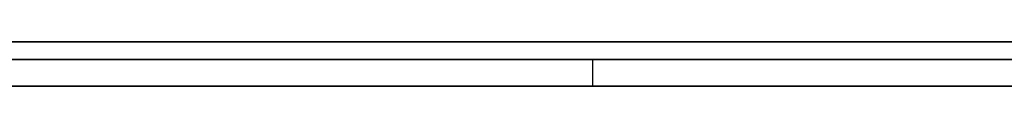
# Model space of a CAD drawing. Extents: x -2.05 to 2.05, y 0 to 2.3.
# Tile 42 of 74: x 1.204989 to 1.216084, y 2.219499 to 2.22. Entities that reach past the tile are written whole.
import ezdxf

# ---------------------------------------------------------------- set-up
doc = ezdxf.new("R2010")
doc.units = 0
doc.layers.get('0').update_dxf_attribs({"linetype": 'CONTINUOUS'})

# ---------------------------------------------------------------- blocks, each defined once
blk = doc.blocks.new('*U1')
at = {"extrusion": (0, 1, 0)}
for p, q in [((1.978, 2.219999, -0.83), (-1.978, 2.219999, -0.83)), ((-1.978, 2.219999, 0.83), (1.978, 2.219999, 0.83)), ((0.708, 2.219999, -0.705), (1.628, 2.219999, -0.705)), ((1.628, 2.219999, -0.405), (0.708, 2.219999, -0.405)), ((1.628, 2.219799, -0.705), (0.708, 2.219799, -0.705)), ((0.708, 2.219799, -0.405), (1.628, 2.219799, -0.405))]:
    blk.add_line(p, q, dxfattribs=at)
for p, q in [((1.978, 2.219999, -0.83), (-1.978, 2.219999, -0.83)), ((0.708, 2.219999, -0.705), (1.628, 2.219999, -0.705)), ((1.628, 2.219799, -0.705), (0.708, 2.219799, -0.705)), ((1.211442, 2.219799, -0.582126), (1.211442, 2.219499, -0.582126)), ((1.211442, 2.219799, -0.582126), (1.211442, 2.219499, -0.582126))]:
    blk.add_line(p, q)
at = {"extrusion": (0, 0, -1)}
for p, q in [((-1.978, 2.219999, 0.83), (1.978, 2.219999, 0.83)), ((1.628, 2.219999, -0.405), (0.708, 2.219999, -0.405)), ((0.708, 2.219799, -0.405), (1.628, 2.219799, -0.405))]:
    blk.add_line(p, q, dxfattribs=at)
for points in [[(1.20474, 2.22, -0.321149), (1.2051, 2.22, -0.321147), (1.20546, 2.22, -0.321146), (1.20582, 2.22, -0.321143), (1.20618, 2.22, -0.32114), (1.20654, 2.22, -0.321136), (1.2069, 2.22, -0.321132), (1.20725, 2.22, -0.321127), (1.2076, 2.22, -0.321122), (1.20795, 2.22, -0.321116), (1.2083, 2.22, -0.32111), (1.20865, 2.22, -0.321103), (1.20899, 2.22, -0.321095), (1.20934, 2.22, -0.321087), (1.20968, 2.22, -0.321078), (1.21002, 2.22, -0.321069), (1.21036, 2.22, -0.321059), (1.2107, 2.22, -0.321049), (1.21104, 2.22, -0.321038), (1.21137, 2.22, -0.321027), (1.2117, 2.22, -0.321015), (1.21204, 2.22, -0.321002), (1.21237, 2.22, -0.320989), (1.21269, 2.22, -0.320975), (1.21302, 2.22, -0.320961), (1.21335, 2.22, -0.320946), (1.21367, 2.22, -0.320931), (1.21399, 2.22, -0.320915), (1.21431, 2.22, -0.320899), (1.21463, 2.22, -0.320882), (1.21495, 2.22, -0.320864), (1.21527, 2.22, -0.320846), (1.21558, 2.22, -0.320827), (1.21589, 2.22, -0.320808), (1.2162, 2.22, -0.320788)], [(1.20474, 2.22, -0.321149), (1.2051, 2.22, -0.321147), (1.20546, 2.22, -0.321146), (1.20582, 2.22, -0.321143), (1.20618, 2.22, -0.32114), (1.20654, 2.22, -0.321136), (1.2069, 2.22, -0.321132), (1.20725, 2.22, -0.321127), (1.2076, 2.22, -0.321122), (1.20795, 2.22, -0.321116), (1.2083, 2.22, -0.32111), (1.20865, 2.22, -0.321103), (1.20899, 2.22, -0.321095), (1.20934, 2.22, -0.321087), (1.20968, 2.22, -0.321078), (1.21002, 2.22, -0.321069), (1.21036, 2.22, -0.321059), (1.2107, 2.22, -0.321049), (1.21104, 2.22, -0.321038), (1.21137, 2.22, -0.321027), (1.2117, 2.22, -0.321015), (1.21204, 2.22, -0.321002), (1.21237, 2.22, -0.320989), (1.21269, 2.22, -0.320975), (1.21302, 2.22, -0.320961), (1.21335, 2.22, -0.320946), (1.21367, 2.22, -0.320931), (1.21399, 2.22, -0.320915), (1.21431, 2.22, -0.320899), (1.21463, 2.22, -0.320882), (1.21495, 2.22, -0.320864), (1.21527, 2.22, -0.320846), (1.21558, 2.22, -0.320827), (1.21589, 2.22, -0.320808), (1.2162, 2.22, -0.320788)], [(1.21616, 2.22, -0.201488), (1.21586, 2.22, -0.20147), (1.21557, 2.22, -0.201453), (1.21527, 2.22, -0.201436), (1.21497, 2.22, -0.201419), (1.21467, 2.22, -0.201403), (1.21437, 2.22, -0.201387), (1.21406, 2.22, -0.201372), (1.21376, 2.22, -0.201358), (1.21345, 2.22, -0.201344), (1.21315, 2.22, -0.20133), (1.21284, 2.22, -0.201317), (1.21253, 2.22, -0.201304), (1.21221, 2.22, -0.201292), (1.2119, 2.22, -0.201281), (1.21159, 2.22, -0.20127), (1.21127, 2.22, -0.201259), (1.21095, 2.22, -0.201249), (1.21063, 2.22, -0.201239), (1.21031, 2.22, -0.20123), (1.20999, 2.22, -0.201221), (1.20967, 2.22, -0.201213), (1.20934, 2.22, -0.201206), (1.20902, 2.22, -0.201198), (1.20869, 2.22, -0.201192), (1.20836, 2.22, -0.201186), (1.20803, 2.22, -0.20118), (1.2077, 2.22, -0.201175), (1.20736, 2.22, -0.20117), (1.20703, 2.22, -0.201166), (1.20669, 2.22, -0.201162), (1.20636, 2.22, -0.201159), (1.20602, 2.22, -0.201156), (1.20568, 2.22, -0.201154), (1.20534, 2.22, -0.201152), (1.20499, 2.22, -0.201151), (1.20465, 2.22, -0.20115)], [(1.21616, 2.22, -0.201488), (1.21586, 2.22, -0.20147), (1.21557, 2.22, -0.201453), (1.21527, 2.22, -0.201436), (1.21497, 2.22, -0.201419), (1.21467, 2.22, -0.201403), (1.21437, 2.22, -0.201387), (1.21406, 2.22, -0.201372), (1.21376, 2.22, -0.201358), (1.21345, 2.22, -0.201344), (1.21315, 2.22, -0.20133), (1.21284, 2.22, -0.201317), (1.21253, 2.22, -0.201304), (1.21221, 2.22, -0.201292), (1.2119, 2.22, -0.201281), (1.21159, 2.22, -0.20127), (1.21127, 2.22, -0.201259), (1.21095, 2.22, -0.201249), (1.21063, 2.22, -0.201239), (1.21031, 2.22, -0.20123), (1.20999, 2.22, -0.201221), (1.20967, 2.22, -0.201213), (1.20934, 2.22, -0.201206), (1.20902, 2.22, -0.201198), (1.20869, 2.22, -0.201192), (1.20836, 2.22, -0.201186), (1.20803, 2.22, -0.20118), (1.2077, 2.22, -0.201175), (1.20736, 2.22, -0.20117), (1.20703, 2.22, -0.201166), (1.20669, 2.22, -0.201162), (1.20636, 2.22, -0.201159), (1.20602, 2.22, -0.201156), (1.20568, 2.22, -0.201154), (1.20534, 2.22, -0.201152), (1.20499, 2.22, -0.201151), (1.20465, 2.22, -0.20115)], [(1.20499, 2.22, -0.214962), (1.20523, 2.22, -0.214962), (1.20547, 2.22, -0.214963), (1.20571, 2.22, -0.214964), (1.20595, 2.22, -0.214965), (1.20619, 2.22, -0.214967), (1.20643, 2.22, -0.214969), (1.20667, 2.22, -0.214971), (1.2069, 2.22, -0.214974), (1.20714, 2.22, -0.214977), (1.20738, 2.22, -0.21498), (1.20761, 2.22, -0.214984), (1.20785, 2.22, -0.214989), (1.20808, 2.22, -0.214993), (1.20831, 2.22, -0.214998), (1.20854, 2.22, -0.215003), (1.20878, 2.22, -0.215009), (1.20901, 2.22, -0.215015), (1.20924, 2.22, -0.215021), (1.20947, 2.22, -0.215028), (1.2097, 2.22, -0.215035), (1.20993, 2.22, -0.215043), (1.21015, 2.22, -0.215051), (1.21038, 2.22, -0.215059), (1.21061, 2.22, -0.215067), (1.21083, 2.22, -0.215076), (1.21106, 2.22, -0.215086), (1.21128, 2.22, -0.215095), (1.21151, 2.22, -0.215105), (1.21173, 2.22, -0.215116), (1.21195, 2.22, -0.215127), (1.21218, 2.22, -0.215138), (1.2124, 2.22, -0.215149), (1.21262, 2.22, -0.215161), (1.21284, 2.22, -0.215173), (1.21306, 2.22, -0.215186), (1.21328, 2.22, -0.215199), (1.2135, 2.22, -0.215212), (1.21371, 2.22, -0.215226), (1.21393, 2.22, -0.21524), (1.21415, 2.22, -0.215254), (1.21436, 2.22, -0.215269), (1.21458, 2.22, -0.215284), (1.21479, 2.22, -0.2153), (1.215, 2.22, -0.215316), (1.21522, 2.22, -0.215332), (1.21543, 2.22, -0.215349), (1.21564, 2.22, -0.215366), (1.21585, 2.22, -0.215383), (1.21606, 2.22, -0.215401), (1.21627, 2.22, -0.215419)], [(1.2162, 2.22, -0.306873), (1.21601, 2.22, -0.306891), (1.21581, 2.22, -0.306908), (1.21561, 2.22, -0.306925), (1.21541, 2.22, -0.306942), (1.21521, 2.22, -0.306958), (1.21501, 2.22, -0.306974), (1.2148, 2.22, -0.30699), (1.2146, 2.22, -0.307005), (1.2144, 2.22, -0.30702), (1.21419, 2.22, -0.307035), (1.21399, 2.22, -0.307049), (1.21378, 2.22, -0.307063), (1.21358, 2.22, -0.307076), (1.21337, 2.22, -0.30709), (1.21316, 2.22, -0.307102), (1.21295, 2.22, -0.307115), (1.21275, 2.22, -0.307127), (1.21254, 2.22, -0.307139), (1.21233, 2.22, -0.307151), (1.21211, 2.22, -0.307162), (1.2119, 2.22, -0.307173), (1.21169, 2.22, -0.307183), (1.21148, 2.22, -0.307193), (1.21126, 2.22, -0.307203), (1.21105, 2.22, -0.307212), (1.21083, 2.22, -0.307222), (1.21062, 2.22, -0.30723), (1.2104, 2.22, -0.307239), (1.21018, 2.22, -0.307247), (1.20996, 2.22, -0.307255), (1.20974, 2.22, -0.307262), (1.20953, 2.22, -0.307269), (1.2093, 2.22, -0.307276), (1.20908, 2.22, -0.307282), (1.20886, 2.22, -0.307288), (1.20864, 2.22, -0.307294), (1.20842, 2.22, -0.307299), (1.20819, 2.22, -0.307304), (1.20797, 2.22, -0.307309), (1.20774, 2.22, -0.307313), (1.20752, 2.22, -0.307317), (1.20729, 2.22, -0.307321), (1.20706, 2.22, -0.307324), (1.20684, 2.22, -0.307327), (1.20661, 2.22, -0.307329), (1.20638, 2.22, -0.307332), (1.20615, 2.22, -0.307333), (1.20592, 2.22, -0.307335), (1.20569, 2.22, -0.307336), (1.20545, 2.22, -0.307337), (1.20522, 2.22, -0.307338), (1.20499, 2.22, -0.307338)], [(1.2162, 2.22, -0.306873), (1.21601, 2.22, -0.306891), (1.21581, 2.22, -0.306908), (1.21561, 2.22, -0.306925), (1.21541, 2.22, -0.306942), (1.21521, 2.22, -0.306958), (1.21501, 2.22, -0.306974), (1.2148, 2.22, -0.30699), (1.2146, 2.22, -0.307005), (1.2144, 2.22, -0.30702), (1.21419, 2.22, -0.307035), (1.21399, 2.22, -0.307049), (1.21378, 2.22, -0.307063), (1.21358, 2.22, -0.307076), (1.21337, 2.22, -0.30709), (1.21316, 2.22, -0.307102), (1.21295, 2.22, -0.307115), (1.21275, 2.22, -0.307127), (1.21254, 2.22, -0.307139), (1.21233, 2.22, -0.307151), (1.21211, 2.22, -0.307162), (1.2119, 2.22, -0.307173), (1.21169, 2.22, -0.307183), (1.21148, 2.22, -0.307193), (1.21126, 2.22, -0.307203), (1.21105, 2.22, -0.307212), (1.21083, 2.22, -0.307222), (1.21062, 2.22, -0.30723), (1.2104, 2.22, -0.307239), (1.21018, 2.22, -0.307247), (1.20996, 2.22, -0.307255), (1.20974, 2.22, -0.307262), (1.20953, 2.22, -0.307269), (1.2093, 2.22, -0.307276), (1.20908, 2.22, -0.307282), (1.20886, 2.22, -0.307288), (1.20864, 2.22, -0.307294), (1.20842, 2.22, -0.307299), (1.20819, 2.22, -0.307304), (1.20797, 2.22, -0.307309), (1.20774, 2.22, -0.307313), (1.20752, 2.22, -0.307317), (1.20729, 2.22, -0.307321), (1.20706, 2.22, -0.307324), (1.20684, 2.22, -0.307327), (1.20661, 2.22, -0.307329), (1.20638, 2.22, -0.307332), (1.20615, 2.22, -0.307333), (1.20592, 2.22, -0.307335), (1.20569, 2.22, -0.307336), (1.20545, 2.22, -0.307337), (1.20522, 2.22, -0.307338), (1.20499, 2.22, -0.307338)], [(1.20499, 2.22, -0.214962), (1.20523, 2.22, -0.214962), (1.20547, 2.22, -0.214963), (1.20571, 2.22, -0.214964), (1.20595, 2.22, -0.214965), (1.20619, 2.22, -0.214967), (1.20643, 2.22, -0.214969), (1.20667, 2.22, -0.214971), (1.2069, 2.22, -0.214974), (1.20714, 2.22, -0.214977), (1.20738, 2.22, -0.21498), (1.20761, 2.22, -0.214984), (1.20785, 2.22, -0.214989), (1.20808, 2.22, -0.214993), (1.20831, 2.22, -0.214998), (1.20854, 2.22, -0.215003), (1.20878, 2.22, -0.215009), (1.20901, 2.22, -0.215015), (1.20924, 2.22, -0.215021), (1.20947, 2.22, -0.215028), (1.2097, 2.22, -0.215035), (1.20993, 2.22, -0.215043), (1.21015, 2.22, -0.215051), (1.21038, 2.22, -0.215059), (1.21061, 2.22, -0.215067), (1.21083, 2.22, -0.215076), (1.21106, 2.22, -0.215086), (1.21128, 2.22, -0.215095), (1.21151, 2.22, -0.215105), (1.21173, 2.22, -0.215116), (1.21195, 2.22, -0.215127), (1.21218, 2.22, -0.215138), (1.2124, 2.22, -0.215149), (1.21262, 2.22, -0.215161), (1.21284, 2.22, -0.215173), (1.21306, 2.22, -0.215186), (1.21328, 2.22, -0.215199), (1.2135, 2.22, -0.215212), (1.21371, 2.22, -0.215226), (1.21393, 2.22, -0.21524), (1.21415, 2.22, -0.215254), (1.21436, 2.22, -0.215269), (1.21458, 2.22, -0.215284), (1.21479, 2.22, -0.2153), (1.215, 2.22, -0.215316), (1.21522, 2.22, -0.215332), (1.21543, 2.22, -0.215349), (1.21564, 2.22, -0.215366), (1.21585, 2.22, -0.215383), (1.21606, 2.22, -0.215401), (1.21627, 2.22, -0.215419)], [(1.21144, 2.2198, -0.582126), (1.21144, 2.2198, -0.581921), (1.21144, 2.2198, -0.581716), (1.21144, 2.2198, -0.581511), (1.21143, 2.2198, -0.581307), (1.21143, 2.2198, -0.581103), (1.21143, 2.2198, -0.580899), (1.21142, 2.2198, -0.580695), (1.21141, 2.2198, -0.580491), (1.2114, 2.2198, -0.580288), (1.2114, 2.2198, -0.580085), (1.21139, 2.2198, -0.579882), (1.21138, 2.2198, -0.579679), (1.21136, 2.2198, -0.579477), (1.21135, 2.2198, -0.579275), (1.21134, 2.2198, -0.579073), (1.21132, 2.2198, -0.578871), (1.21131, 2.2198, -0.578669), (1.21129, 2.2198, -0.578468), (1.21127, 2.2198, -0.578267), (1.21126, 2.2198, -0.578066), (1.21124, 2.2198, -0.577865), (1.21122, 2.2198, -0.577664), (1.2112, 2.2198, -0.577464), (1.21117, 2.2198, -0.577264), (1.21115, 2.2198, -0.577064), (1.21113, 2.2198, -0.576864), (1.2111, 2.2198, -0.576665), (1.21108, 2.2198, -0.576466), (1.21105, 2.2198, -0.576267), (1.21102, 2.2198, -0.576068), (1.21099, 2.2198, -0.575869), (1.21096, 2.2198, -0.575671), (1.21093, 2.2198, -0.575473), (1.2109, 2.2198, -0.575275), (1.21087, 2.2198, -0.575077), (1.21084, 2.2198, -0.57488), (1.2108, 2.2198, -0.574682), (1.21077, 2.2198, -0.574485), (1.21073, 2.2198, -0.574288), (1.21069, 2.2198, -0.574092), (1.21066, 2.2198, -0.573895), (1.21062, 2.2198, -0.573699), (1.21058, 2.2198, -0.573503), (1.21054, 2.2198, -0.573307), (1.2105, 2.2198, -0.573112), (1.21045, 2.2198, -0.572916), (1.21041, 2.2198, -0.572721), (1.21037, 2.2198, -0.572526), (1.21032, 2.2198, -0.572331), (1.21027, 2.2198, -0.572137), (1.21023, 2.2198, -0.571942), (1.21018, 2.2198, -0.571748), (1.21013, 2.2198, -0.571555), (1.21008, 2.2198, -0.571361), (1.21003, 2.2198, -0.571167), (1.20998, 2.2198, -0.570974), (1.20992, 2.2198, -0.570781), (1.20987, 2.2198, -0.570588), (1.20982, 2.2198, -0.570396), (1.20976, 2.2198, -0.570203), (1.2097, 2.2198, -0.570011), (1.20965, 2.2198, -0.569819), (1.20959, 2.2198, -0.569628), (1.20953, 2.2198, -0.569436), (1.20947, 2.2198, -0.569245), (1.20941, 2.2198, -0.569054), (1.20935, 2.2198, -0.568863), (1.20928, 2.2198, -0.568672), (1.20922, 2.2198, -0.568482), (1.20915, 2.2198, -0.568292), (1.20909, 2.2198, -0.568102), (1.20902, 2.2198, -0.567912), (1.20895, 2.2198, -0.567722), (1.20888, 2.2198, -0.567533), (1.20881, 2.2198, -0.567344), (1.20874, 2.2198, -0.567155), (1.20867, 2.2198, -0.566966), (1.2086, 2.2198, -0.566778), (1.20853, 2.2198, -0.566589), (1.20845, 2.2198, -0.566401), (1.20838, 2.2198, -0.566213), (1.2083, 2.2198, -0.566026), (1.20822, 2.2198, -0.565838), (1.20815, 2.2198, -0.565651), (1.20807, 2.2198, -0.565464), (1.20799, 2.2198, -0.565277), (1.20791, 2.2198, -0.565091), (1.20782, 2.2198, -0.564904), (1.20774, 2.2198, -0.564718), (1.20766, 2.2198, -0.564532), (1.20757, 2.2198, -0.564347), (1.20749, 2.2198, -0.564161), (1.2074, 2.2198, -0.563976), (1.20731, 2.2198, -0.563791), (1.20723, 2.2198, -0.563606), (1.20714, 2.2198, -0.563421), (1.20705, 2.2198, -0.563237), (1.20696, 2.2198, -0.563053), (1.20686, 2.2198, -0.56287), (1.20677, 2.2198, -0.562688), (1.20668, 2.2198, -0.562506), (1.20658, 2.2198, -0.562324), (1.20649, 2.2198, -0.562143), (1.20639, 2.2198, -0.561962), (1.2063, 2.2198, -0.561782), (1.2062, 2.2198, -0.561602), (1.2061, 2.2198, -0.561423), (1.206, 2.2198, -0.561244), (1.2059, 2.2198, -0.561066), (1.2058, 2.2198, -0.560888), (1.2057, 2.2198, -0.560711), (1.2056, 2.2198, -0.560534), (1.2055, 2.2198, -0.560358), (1.2054, 2.2198, -0.560182), (1.20529, 2.2198, -0.560007), (1.20519, 2.2198, -0.559832), (1.20508, 2.2198, -0.559658), (1.20497, 2.2198, -0.559484)], [(1.21144, 2.2198, -0.582126), (1.21144, 2.2198, -0.581921), (1.21144, 2.2198, -0.581716), (1.21144, 2.2198, -0.581511), (1.21143, 2.2198, -0.581307), (1.21143, 2.2198, -0.581103), (1.21143, 2.2198, -0.580899), (1.21142, 2.2198, -0.580695), (1.21141, 2.2198, -0.580491), (1.2114, 2.2198, -0.580288), (1.2114, 2.2198, -0.580085), (1.21139, 2.2198, -0.579882), (1.21138, 2.2198, -0.579679), (1.21136, 2.2198, -0.579477), (1.21135, 2.2198, -0.579275), (1.21134, 2.2198, -0.579073), (1.21132, 2.2198, -0.578871), (1.21131, 2.2198, -0.578669), (1.21129, 2.2198, -0.578468), (1.21127, 2.2198, -0.578267), (1.21126, 2.2198, -0.578066), (1.21124, 2.2198, -0.577865), (1.21122, 2.2198, -0.577664), (1.2112, 2.2198, -0.577464), (1.21117, 2.2198, -0.577264), (1.21115, 2.2198, -0.577064), (1.21113, 2.2198, -0.576864), (1.2111, 2.2198, -0.576665), (1.21108, 2.2198, -0.576466), (1.21105, 2.2198, -0.576267), (1.21102, 2.2198, -0.576068), (1.21099, 2.2198, -0.575869), (1.21096, 2.2198, -0.575671), (1.21093, 2.2198, -0.575473), (1.2109, 2.2198, -0.575275), (1.21087, 2.2198, -0.575077), (1.21084, 2.2198, -0.57488), (1.2108, 2.2198, -0.574682), (1.21077, 2.2198, -0.574485), (1.21073, 2.2198, -0.574288), (1.21069, 2.2198, -0.574092), (1.21066, 2.2198, -0.573895), (1.21062, 2.2198, -0.573699), (1.21058, 2.2198, -0.573503), (1.21054, 2.2198, -0.573307), (1.2105, 2.2198, -0.573112), (1.21045, 2.2198, -0.572916), (1.21041, 2.2198, -0.572721), (1.21037, 2.2198, -0.572526), (1.21032, 2.2198, -0.572331), (1.21027, 2.2198, -0.572137), (1.21023, 2.2198, -0.571942), (1.21018, 2.2198, -0.571748), (1.21013, 2.2198, -0.571555), (1.21008, 2.2198, -0.571361), (1.21003, 2.2198, -0.571167), (1.20998, 2.2198, -0.570974), (1.20992, 2.2198, -0.570781), (1.20987, 2.2198, -0.570588), (1.20982, 2.2198, -0.570396), (1.20976, 2.2198, -0.570203), (1.2097, 2.2198, -0.570011), (1.20965, 2.2198, -0.569819), (1.20959, 2.2198, -0.569628), (1.20953, 2.2198, -0.569436), (1.20947, 2.2198, -0.569245), (1.20941, 2.2198, -0.569054), (1.20935, 2.2198, -0.568863), (1.20928, 2.2198, -0.568672), (1.20922, 2.2198, -0.568482), (1.20915, 2.2198, -0.568292), (1.20909, 2.2198, -0.568102), (1.20902, 2.2198, -0.567912), (1.20895, 2.2198, -0.567722), (1.20888, 2.2198, -0.567533), (1.20881, 2.2198, -0.567344), (1.20874, 2.2198, -0.567155), (1.20867, 2.2198, -0.566966), (1.2086, 2.2198, -0.566778), (1.20853, 2.2198, -0.566589), (1.20845, 2.2198, -0.566401), (1.20838, 2.2198, -0.566213), (1.2083, 2.2198, -0.566026), (1.20822, 2.2198, -0.565838), (1.20815, 2.2198, -0.565651), (1.20807, 2.2198, -0.565464), (1.20799, 2.2198, -0.565277), (1.20791, 2.2198, -0.565091), (1.20782, 2.2198, -0.564904), (1.20774, 2.2198, -0.564718), (1.20766, 2.2198, -0.564532), (1.20757, 2.2198, -0.564347), (1.20749, 2.2198, -0.564161), (1.2074, 2.2198, -0.563976), (1.20731, 2.2198, -0.563791), (1.20723, 2.2198, -0.563606), (1.20714, 2.2198, -0.563421), (1.20705, 2.2198, -0.563237), (1.20696, 2.2198, -0.563053), (1.20686, 2.2198, -0.56287), (1.20677, 2.2198, -0.562688), (1.20668, 2.2198, -0.562506), (1.20658, 2.2198, -0.562324), (1.20649, 2.2198, -0.562143), (1.20639, 2.2198, -0.561962), (1.2063, 2.2198, -0.561782), (1.2062, 2.2198, -0.561602), (1.2061, 2.2198, -0.561423), (1.206, 2.2198, -0.561244), (1.2059, 2.2198, -0.561066), (1.2058, 2.2198, -0.560888), (1.2057, 2.2198, -0.560711), (1.2056, 2.2198, -0.560534), (1.2055, 2.2198, -0.560358), (1.2054, 2.2198, -0.560182), (1.20529, 2.2198, -0.560007), (1.20519, 2.2198, -0.559832), (1.20508, 2.2198, -0.559658), (1.20497, 2.2198, -0.559484)], [(1.20494, 2.2198, -0.600526), (1.20502, 2.2198, -0.600437), (1.2051, 2.2198, -0.600348), (1.20518, 2.2198, -0.600259), (1.20526, 2.2198, -0.60017), (1.20534, 2.2198, -0.60008), (1.20542, 2.2198, -0.59999), (1.2055, 2.2198, -0.599899), (1.20558, 2.2198, -0.599808), (1.20566, 2.2198, -0.599717), (1.20574, 2.2198, -0.599626), (1.20581, 2.2198, -0.599534), (1.20589, 2.2198, -0.599441), (1.20597, 2.2198, -0.599349), (1.20604, 2.2198, -0.599256), (1.20612, 2.2198, -0.599163), (1.20619, 2.2198, -0.599069), (1.20627, 2.2198, -0.598975), (1.20634, 2.2198, -0.598881), (1.20641, 2.2198, -0.598786), (1.20648, 2.2198, -0.598691), (1.20656, 2.2198, -0.598596), (1.20663, 2.2198, -0.5985), (1.2067, 2.2198, -0.598404), (1.20677, 2.2198, -0.598308), (1.20684, 2.2198, -0.598211), (1.20691, 2.2198, -0.598114), (1.20698, 2.2198, -0.598017), (1.20705, 2.2198, -0.597919), (1.20711, 2.2198, -0.597821), (1.20718, 2.2198, -0.597723), (1.20725, 2.2198, -0.597624), (1.20731, 2.2198, -0.597525), (1.20738, 2.2198, -0.597425), (1.20745, 2.2198, -0.597325), (1.20751, 2.2198, -0.597225), (1.20758, 2.2198, -0.597125), (1.20764, 2.2198, -0.597024), (1.2077, 2.2198, -0.596923), (1.20777, 2.2198, -0.596821), (1.20783, 2.2198, -0.596719), (1.20789, 2.2198, -0.596617), (1.20795, 2.2198, -0.596515), (1.20801, 2.2198, -0.596412), (1.20807, 2.2198, -0.596309), (1.20813, 2.2198, -0.596205), (1.20819, 2.2198, -0.596101), (1.20825, 2.2198, -0.595997), (1.20831, 2.2198, -0.595892), (1.20837, 2.2198, -0.595787), (1.20842, 2.2198, -0.595682), (1.20848, 2.2198, -0.595576), (1.20854, 2.2198, -0.59547), (1.20859, 2.2198, -0.595364), (1.20865, 2.2198, -0.595257), (1.2087, 2.2198, -0.59515), (1.20876, 2.2198, -0.595043), (1.20881, 2.2198, -0.594935), (1.20887, 2.2198, -0.594827), (1.20892, 2.2198, -0.594719), (1.20897, 2.2198, -0.59461), (1.20902, 2.2198, -0.594501), (1.20907, 2.2198, -0.594391), (1.20912, 2.2198, -0.594281), (1.20917, 2.2198, -0.59417), (1.20922, 2.2198, -0.594059), (1.20927, 2.2198, -0.593948), (1.20932, 2.2198, -0.593836), (1.20937, 2.2198, -0.593723), (1.20942, 2.2198, -0.59361), (1.20946, 2.2198, -0.593497), (1.20951, 2.2198, -0.593383), (1.20956, 2.2198, -0.593268), (1.2096, 2.2198, -0.593154), (1.20965, 2.2198, -0.593038), (1.20969, 2.2198, -0.592922), (1.20973, 2.2198, -0.592806), (1.20978, 2.2198, -0.592689), (1.20982, 2.2198, -0.592572), (1.20986, 2.2198, -0.592454), (1.2099, 2.2198, -0.592336), (1.20994, 2.2198, -0.592218), (1.20998, 2.2198, -0.592098), (1.21002, 2.2198, -0.591979), (1.21006, 2.2198, -0.591859), (1.2101, 2.2198, -0.591738), (1.21014, 2.2198, -0.591617), (1.21018, 2.2198, -0.591496), (1.21021, 2.2198, -0.591374), (1.21025, 2.2198, -0.591251), (1.21029, 2.2198, -0.591128), (1.21032, 2.2198, -0.591005), (1.21036, 2.2198, -0.590881), (1.21039, 2.2198, -0.590757), (1.21042, 2.2198, -0.590632), (1.21046, 2.2198, -0.590507), (1.21049, 2.2198, -0.590381), (1.21052, 2.2198, -0.590255), (1.21055, 2.2198, -0.590128), (1.21058, 2.2198, -0.590001), (1.21061, 2.2198, -0.589873), (1.21064, 2.2198, -0.589745), (1.21067, 2.2198, -0.589617), (1.2107, 2.2198, -0.589488), (1.21073, 2.2198, -0.589358), (1.21076, 2.2198, -0.589228), (1.21078, 2.2198, -0.589098), (1.21081, 2.2198, -0.588967), (1.21084, 2.2198, -0.588835), (1.21086, 2.2198, -0.588703), (1.21089, 2.2198, -0.588571), (1.21091, 2.2198, -0.588438), (1.21094, 2.2198, -0.588305), (1.21096, 2.2198, -0.588171), (1.21098, 2.2198, -0.588037), (1.211, 2.2198, -0.587902), (1.21103, 2.2198, -0.587767), (1.21105, 2.2198, -0.587631), (1.21107, 2.2198, -0.587495), (1.21109, 2.2198, -0.587359), (1.21111, 2.2198, -0.587221), (1.21113, 2.2198, -0.587084), (1.21114, 2.2198, -0.586946), (1.21116, 2.2198, -0.586807), (1.21118, 2.2198, -0.586668), (1.2112, 2.2198, -0.586529), (1.21121, 2.2198, -0.586389), (1.21123, 2.2198, -0.586249), (1.21124, 2.2198, -0.586108), (1.21126, 2.2198, -0.585966), (1.21127, 2.2198, -0.585825), (1.21128, 2.2198, -0.585682), (1.2113, 2.2198, -0.58554), (1.21131, 2.2198, -0.585396), (1.21132, 2.2198, -0.585253), (1.21133, 2.2198, -0.585108), (1.21134, 2.2198, -0.584964), (1.21135, 2.2198, -0.584819), (1.21136, 2.2198, -0.584673), (1.21137, 2.2198, -0.584527), (1.21138, 2.2198, -0.584381), (1.21139, 2.2198, -0.584234), (1.2114, 2.2198, -0.584086), (1.2114, 2.2198, -0.583938), (1.21141, 2.2198, -0.58379), (1.21142, 2.2198, -0.583641), (1.21142, 2.2198, -0.583491), (1.21142, 2.2198, -0.583342), (1.21143, 2.2198, -0.583191), (1.21143, 2.2198, -0.58304), (1.21144, 2.2198, -0.582889), (1.21144, 2.2198, -0.582737), (1.21144, 2.2198, -0.582585), (1.21144, 2.2198, -0.582433), (1.21144, 2.2198, -0.582279), (1.21144, 2.2198, -0.582126)], [(1.20494, 2.2198, -0.600526), (1.20502, 2.2198, -0.600437), (1.2051, 2.2198, -0.600348), (1.20518, 2.2198, -0.600259), (1.20526, 2.2198, -0.60017), (1.20534, 2.2198, -0.60008), (1.20542, 2.2198, -0.59999), (1.2055, 2.2198, -0.599899), (1.20558, 2.2198, -0.599808), (1.20566, 2.2198, -0.599717), (1.20574, 2.2198, -0.599626), (1.20581, 2.2198, -0.599534), (1.20589, 2.2198, -0.599441), (1.20597, 2.2198, -0.599349), (1.20604, 2.2198, -0.599256), (1.20612, 2.2198, -0.599163), (1.20619, 2.2198, -0.599069), (1.20627, 2.2198, -0.598975), (1.20634, 2.2198, -0.598881), (1.20641, 2.2198, -0.598786), (1.20648, 2.2198, -0.598691), (1.20656, 2.2198, -0.598596), (1.20663, 2.2198, -0.5985), (1.2067, 2.2198, -0.598404), (1.20677, 2.2198, -0.598308), (1.20684, 2.2198, -0.598211), (1.20691, 2.2198, -0.598114), (1.20698, 2.2198, -0.598017), (1.20705, 2.2198, -0.597919), (1.20711, 2.2198, -0.597821), (1.20718, 2.2198, -0.597723), (1.20725, 2.2198, -0.597624), (1.20731, 2.2198, -0.597525), (1.20738, 2.2198, -0.597425), (1.20745, 2.2198, -0.597325), (1.20751, 2.2198, -0.597225), (1.20758, 2.2198, -0.597125), (1.20764, 2.2198, -0.597024), (1.2077, 2.2198, -0.596923), (1.20777, 2.2198, -0.596821), (1.20783, 2.2198, -0.596719), (1.20789, 2.2198, -0.596617), (1.20795, 2.2198, -0.596515), (1.20801, 2.2198, -0.596412), (1.20807, 2.2198, -0.596309), (1.20813, 2.2198, -0.596205), (1.20819, 2.2198, -0.596101), (1.20825, 2.2198, -0.595997), (1.20831, 2.2198, -0.595892), (1.20837, 2.2198, -0.595787), (1.20842, 2.2198, -0.595682), (1.20848, 2.2198, -0.595576), (1.20854, 2.2198, -0.59547), (1.20859, 2.2198, -0.595364), (1.20865, 2.2198, -0.595257), (1.2087, 2.2198, -0.59515), (1.20876, 2.2198, -0.595043), (1.20881, 2.2198, -0.594935), (1.20887, 2.2198, -0.594827), (1.20892, 2.2198, -0.594719), (1.20897, 2.2198, -0.59461), (1.20902, 2.2198, -0.594501), (1.20907, 2.2198, -0.594391), (1.20912, 2.2198, -0.594281), (1.20917, 2.2198, -0.59417), (1.20922, 2.2198, -0.594059), (1.20927, 2.2198, -0.593948), (1.20932, 2.2198, -0.593836), (1.20937, 2.2198, -0.593723), (1.20942, 2.2198, -0.59361), (1.20946, 2.2198, -0.593497), (1.20951, 2.2198, -0.593383), (1.20956, 2.2198, -0.593268), (1.2096, 2.2198, -0.593154), (1.20965, 2.2198, -0.593038), (1.20969, 2.2198, -0.592922), (1.20973, 2.2198, -0.592806), (1.20978, 2.2198, -0.592689), (1.20982, 2.2198, -0.592572), (1.20986, 2.2198, -0.592454), (1.2099, 2.2198, -0.592336), (1.20994, 2.2198, -0.592218), (1.20998, 2.2198, -0.592098), (1.21002, 2.2198, -0.591979), (1.21006, 2.2198, -0.591859), (1.2101, 2.2198, -0.591738), (1.21014, 2.2198, -0.591617), (1.21018, 2.2198, -0.591496), (1.21021, 2.2198, -0.591374), (1.21025, 2.2198, -0.591251), (1.21029, 2.2198, -0.591128), (1.21032, 2.2198, -0.591005), (1.21036, 2.2198, -0.590881), (1.21039, 2.2198, -0.590757), (1.21042, 2.2198, -0.590632), (1.21046, 2.2198, -0.590507), (1.21049, 2.2198, -0.590381), (1.21052, 2.2198, -0.590255), (1.21055, 2.2198, -0.590128), (1.21058, 2.2198, -0.590001), (1.21061, 2.2198, -0.589873), (1.21064, 2.2198, -0.589745), (1.21067, 2.2198, -0.589617), (1.2107, 2.2198, -0.589488), (1.21073, 2.2198, -0.589358), (1.21076, 2.2198, -0.589228), (1.21078, 2.2198, -0.589098), (1.21081, 2.2198, -0.588967), (1.21084, 2.2198, -0.588835), (1.21086, 2.2198, -0.588703), (1.21089, 2.2198, -0.588571), (1.21091, 2.2198, -0.588438), (1.21094, 2.2198, -0.588305), (1.21096, 2.2198, -0.588171), (1.21098, 2.2198, -0.588037), (1.211, 2.2198, -0.587902), (1.21103, 2.2198, -0.587767), (1.21105, 2.2198, -0.587631), (1.21107, 2.2198, -0.587495), (1.21109, 2.2198, -0.587359), (1.21111, 2.2198, -0.587221), (1.21113, 2.2198, -0.587084), (1.21114, 2.2198, -0.586946), (1.21116, 2.2198, -0.586807), (1.21118, 2.2198, -0.586668), (1.2112, 2.2198, -0.586529), (1.21121, 2.2198, -0.586389), (1.21123, 2.2198, -0.586249), (1.21124, 2.2198, -0.586108), (1.21126, 2.2198, -0.585966), (1.21127, 2.2198, -0.585825), (1.21128, 2.2198, -0.585682), (1.2113, 2.2198, -0.58554), (1.21131, 2.2198, -0.585396), (1.21132, 2.2198, -0.585253), (1.21133, 2.2198, -0.585108), (1.21134, 2.2198, -0.584964), (1.21135, 2.2198, -0.584819), (1.21136, 2.2198, -0.584673), (1.21137, 2.2198, -0.584527), (1.21138, 2.2198, -0.584381), (1.21139, 2.2198, -0.584234), (1.2114, 2.2198, -0.584086), (1.2114, 2.2198, -0.583938), (1.21141, 2.2198, -0.58379), (1.21142, 2.2198, -0.583641), (1.21142, 2.2198, -0.583491), (1.21142, 2.2198, -0.583342), (1.21143, 2.2198, -0.583191), (1.21143, 2.2198, -0.58304), (1.21144, 2.2198, -0.582889), (1.21144, 2.2198, -0.582737), (1.21144, 2.2198, -0.582585), (1.21144, 2.2198, -0.582433), (1.21144, 2.2198, -0.582279), (1.21144, 2.2198, -0.582126)], [(1.20489, 2.2195, -0.559344), (1.20505, 2.2195, -0.559605), (1.20521, 2.2195, -0.559867), (1.20536, 2.2195, -0.56013), (1.20552, 2.2195, -0.560394), (1.20567, 2.2195, -0.560659), (1.20583, 2.2195, -0.560926), (1.20598, 2.2195, -0.561194), (1.20612, 2.2195, -0.561462), (1.20627, 2.2195, -0.561732), (1.20642, 2.2195, -0.562003), (1.20656, 2.2195, -0.562275), (1.2067, 2.2195, -0.562548), (1.20684, 2.2195, -0.562823), (1.20698, 2.2195, -0.563098), (1.20711, 2.2195, -0.563375), (1.20725, 2.2195, -0.563652), (1.20738, 2.2195, -0.563931), (1.20751, 2.2195, -0.564209), (1.20764, 2.2195, -0.564488), (1.20776, 2.2195, -0.564768), (1.20789, 2.2195, -0.565048), (1.20801, 2.2195, -0.565329), (1.20813, 2.2195, -0.56561), (1.20825, 2.2195, -0.565891), (1.20836, 2.2195, -0.566173), (1.20847, 2.2195, -0.566456), (1.20858, 2.2195, -0.566739), (1.20869, 2.2195, -0.567022), (1.2088, 2.2195, -0.567306), (1.20891, 2.2195, -0.567591), (1.20901, 2.2195, -0.567876), (1.20911, 2.2195, -0.568161), (1.20921, 2.2195, -0.568447), (1.2093, 2.2195, -0.568734), (1.2094, 2.2195, -0.569021), (1.20949, 2.2195, -0.569308), (1.20958, 2.2195, -0.569596), (1.20967, 2.2195, -0.569884), (1.20975, 2.2195, -0.570173), (1.20984, 2.2195, -0.570462), (1.20992, 2.2195, -0.570752), (1.21, 2.2195, -0.571043), (1.21007, 2.2195, -0.571333), (1.21015, 2.2195, -0.571625), (1.21022, 2.2195, -0.571916), (1.21029, 2.2195, -0.572209), (1.21036, 2.2195, -0.572501), (1.21043, 2.2195, -0.572795), (1.21049, 2.2195, -0.573088), (1.21055, 2.2195, -0.573383), (1.21061, 2.2195, -0.573677), (1.21067, 2.2195, -0.573972), (1.21073, 2.2195, -0.574268), (1.21078, 2.2195, -0.574564), (1.21083, 2.2195, -0.574861), (1.21088, 2.2195, -0.575158), (1.21093, 2.2195, -0.575456), (1.21098, 2.2195, -0.575754), (1.21102, 2.2195, -0.576052), (1.21106, 2.2195, -0.576351), (1.2111, 2.2195, -0.576651), (1.21114, 2.2195, -0.576951), (1.21117, 2.2195, -0.577251), (1.2112, 2.2195, -0.577552), (1.21124, 2.2195, -0.577854), (1.21126, 2.2195, -0.578156), (1.21129, 2.2195, -0.578458), (1.21131, 2.2195, -0.578761), (1.21134, 2.2195, -0.579065), (1.21136, 2.2195, -0.579369), (1.21137, 2.2195, -0.579673), (1.21139, 2.2195, -0.579978), (1.2114, 2.2195, -0.580283), (1.21142, 2.2195, -0.580589), (1.21143, 2.2195, -0.580896), (1.21143, 2.2195, -0.581202), (1.21144, 2.2195, -0.58151), (1.21144, 2.2195, -0.581817), (1.21144, 2.2195, -0.582126)], [(1.20489, 2.2195, -0.559344), (1.20505, 2.2195, -0.559605), (1.20521, 2.2195, -0.559867), (1.20536, 2.2195, -0.56013), (1.20552, 2.2195, -0.560394), (1.20567, 2.2195, -0.560659), (1.20583, 2.2195, -0.560926), (1.20598, 2.2195, -0.561194), (1.20612, 2.2195, -0.561462), (1.20627, 2.2195, -0.561732), (1.20642, 2.2195, -0.562003), (1.20656, 2.2195, -0.562275), (1.2067, 2.2195, -0.562548), (1.20684, 2.2195, -0.562823), (1.20698, 2.2195, -0.563098), (1.20711, 2.2195, -0.563375), (1.20725, 2.2195, -0.563652), (1.20738, 2.2195, -0.563931), (1.20751, 2.2195, -0.564209), (1.20764, 2.2195, -0.564488), (1.20776, 2.2195, -0.564768), (1.20789, 2.2195, -0.565048), (1.20801, 2.2195, -0.565329), (1.20813, 2.2195, -0.56561), (1.20825, 2.2195, -0.565891), (1.20836, 2.2195, -0.566173), (1.20847, 2.2195, -0.566456), (1.20858, 2.2195, -0.566739), (1.20869, 2.2195, -0.567022), (1.2088, 2.2195, -0.567306), (1.20891, 2.2195, -0.567591), (1.20901, 2.2195, -0.567876), (1.20911, 2.2195, -0.568161), (1.20921, 2.2195, -0.568447), (1.2093, 2.2195, -0.568734), (1.2094, 2.2195, -0.569021), (1.20949, 2.2195, -0.569308), (1.20958, 2.2195, -0.569596), (1.20967, 2.2195, -0.569884), (1.20975, 2.2195, -0.570173), (1.20984, 2.2195, -0.570462), (1.20992, 2.2195, -0.570752), (1.21, 2.2195, -0.571043), (1.21007, 2.2195, -0.571333), (1.21015, 2.2195, -0.571625), (1.21022, 2.2195, -0.571916), (1.21029, 2.2195, -0.572209), (1.21036, 2.2195, -0.572501), (1.21043, 2.2195, -0.572795), (1.21049, 2.2195, -0.573088), (1.21055, 2.2195, -0.573383), (1.21061, 2.2195, -0.573677), (1.21067, 2.2195, -0.573972), (1.21073, 2.2195, -0.574268), (1.21078, 2.2195, -0.574564), (1.21083, 2.2195, -0.574861), (1.21088, 2.2195, -0.575158), (1.21093, 2.2195, -0.575456), (1.21098, 2.2195, -0.575754), (1.21102, 2.2195, -0.576052), (1.21106, 2.2195, -0.576351), (1.2111, 2.2195, -0.576651), (1.21114, 2.2195, -0.576951), (1.21117, 2.2195, -0.577251), (1.2112, 2.2195, -0.577552), (1.21124, 2.2195, -0.577854), (1.21126, 2.2195, -0.578156), (1.21129, 2.2195, -0.578458), (1.21131, 2.2195, -0.578761), (1.21134, 2.2195, -0.579065), (1.21136, 2.2195, -0.579369), (1.21137, 2.2195, -0.579673), (1.21139, 2.2195, -0.579978), (1.2114, 2.2195, -0.580283), (1.21142, 2.2195, -0.580589), (1.21143, 2.2195, -0.580896), (1.21143, 2.2195, -0.581202), (1.21144, 2.2195, -0.58151), (1.21144, 2.2195, -0.581817), (1.21144, 2.2195, -0.582126)], [(1.21144, 2.2195, -0.582126), (1.21144, 2.2195, -0.582357), (1.21144, 2.2195, -0.582586), (1.21144, 2.2195, -0.582815), (1.21143, 2.2195, -0.583043), (1.21143, 2.2195, -0.583269), (1.21142, 2.2195, -0.583495), (1.21141, 2.2195, -0.583719), (1.2114, 2.2195, -0.583943), (1.21139, 2.2195, -0.584165), (1.21138, 2.2195, -0.584386), (1.21137, 2.2195, -0.584606), (1.21135, 2.2195, -0.584826), (1.21134, 2.2195, -0.585044), (1.21132, 2.2195, -0.585261), (1.2113, 2.2195, -0.585477), (1.21128, 2.2195, -0.585691), (1.21126, 2.2195, -0.585905), (1.21124, 2.2195, -0.586118), (1.21122, 2.2195, -0.586329), (1.21119, 2.2195, -0.58654), (1.21117, 2.2195, -0.586749), (1.21114, 2.2195, -0.586958), (1.21111, 2.2195, -0.587165), (1.21109, 2.2195, -0.587372), (1.21106, 2.2195, -0.587577), (1.21102, 2.2195, -0.587781), (1.21099, 2.2195, -0.587984), (1.21096, 2.2195, -0.588186), (1.21092, 2.2195, -0.588387), (1.21088, 2.2195, -0.588587), (1.21085, 2.2195, -0.588786), (1.21081, 2.2195, -0.588983), (1.21077, 2.2195, -0.58918), (1.21073, 2.2195, -0.589376), (1.21068, 2.2195, -0.58957), (1.21064, 2.2195, -0.589763), (1.21059, 2.2195, -0.589956), (1.21055, 2.2195, -0.590147), (1.2105, 2.2195, -0.590337), (1.21045, 2.2195, -0.590527), (1.2104, 2.2195, -0.590715), (1.21035, 2.2195, -0.590902), (1.2103, 2.2195, -0.591088), (1.21024, 2.2195, -0.591273), (1.21019, 2.2195, -0.591456), (1.21013, 2.2195, -0.591639), (1.21007, 2.2195, -0.591821), (1.21002, 2.2195, -0.592002), (1.20996, 2.2195, -0.592181), (1.20989, 2.2195, -0.59236), (1.20983, 2.2195, -0.592537), (1.20977, 2.2195, -0.592713), (1.2097, 2.2195, -0.592889), (1.20964, 2.2195, -0.593063), (1.20957, 2.2195, -0.593236), (1.2095, 2.2195, -0.593408), (1.20943, 2.2195, -0.593579), (1.20936, 2.2195, -0.593749), (1.20929, 2.2195, -0.593918), (1.20921, 2.2195, -0.594086), (1.20914, 2.2195, -0.594252), (1.20906, 2.2195, -0.594418), (1.20898, 2.2195, -0.594583), (1.2089, 2.2195, -0.594746), (1.20883, 2.2195, -0.594909), (1.20874, 2.2195, -0.595071), (1.20866, 2.2195, -0.595232), (1.20858, 2.2195, -0.595393), (1.20849, 2.2195, -0.595552), (1.20841, 2.2195, -0.595711), (1.20832, 2.2195, -0.595869), (1.20823, 2.2195, -0.596026), (1.20815, 2.2195, -0.596183), (1.20806, 2.2195, -0.596339), (1.20796, 2.2195, -0.596494), (1.20787, 2.2195, -0.596648), (1.20778, 2.2195, -0.596801), (1.20768, 2.2195, -0.596954), (1.20759, 2.2195, -0.597106), (1.20749, 2.2195, -0.597257), (1.20739, 2.2195, -0.597407), (1.20729, 2.2195, -0.597557), (1.20719, 2.2195, -0.597705), (1.20709, 2.2195, -0.597853), (1.20699, 2.2195, -0.598001), (1.20689, 2.2195, -0.598147), (1.20678, 2.2195, -0.598293), (1.20667, 2.2195, -0.598438), (1.20657, 2.2195, -0.598582), (1.20646, 2.2195, -0.598725), (1.20635, 2.2195, -0.598867), (1.20624, 2.2195, -0.599009), (1.20613, 2.2195, -0.59915), (1.20601, 2.2195, -0.59929), (1.2059, 2.2195, -0.59943), (1.20578, 2.2195, -0.599568), (1.20567, 2.2195, -0.599706), (1.20555, 2.2195, -0.599843), (1.20543, 2.2195, -0.59998), (1.20531, 2.2195, -0.600115), (1.20519, 2.2195, -0.60025), (1.20507, 2.2195, -0.600384), (1.20495, 2.2195, -0.600517)], [(1.21144, 2.2195, -0.582126), (1.21144, 2.2195, -0.582357), (1.21144, 2.2195, -0.582586), (1.21144, 2.2195, -0.582815), (1.21143, 2.2195, -0.583043), (1.21143, 2.2195, -0.583269), (1.21142, 2.2195, -0.583495), (1.21141, 2.2195, -0.583719), (1.2114, 2.2195, -0.583943), (1.21139, 2.2195, -0.584165), (1.21138, 2.2195, -0.584386), (1.21137, 2.2195, -0.584606), (1.21135, 2.2195, -0.584826), (1.21134, 2.2195, -0.585044), (1.21132, 2.2195, -0.585261), (1.2113, 2.2195, -0.585477), (1.21128, 2.2195, -0.585691), (1.21126, 2.2195, -0.585905), (1.21124, 2.2195, -0.586118), (1.21122, 2.2195, -0.586329), (1.21119, 2.2195, -0.58654), (1.21117, 2.2195, -0.586749), (1.21114, 2.2195, -0.586958), (1.21111, 2.2195, -0.587165), (1.21109, 2.2195, -0.587372), (1.21106, 2.2195, -0.587577), (1.21102, 2.2195, -0.587781), (1.21099, 2.2195, -0.587984), (1.21096, 2.2195, -0.588186), (1.21092, 2.2195, -0.588387), (1.21088, 2.2195, -0.588587), (1.21085, 2.2195, -0.588786), (1.21081, 2.2195, -0.588983), (1.21077, 2.2195, -0.58918), (1.21073, 2.2195, -0.589376), (1.21068, 2.2195, -0.58957), (1.21064, 2.2195, -0.589763), (1.21059, 2.2195, -0.589956), (1.21055, 2.2195, -0.590147), (1.2105, 2.2195, -0.590337), (1.21045, 2.2195, -0.590527), (1.2104, 2.2195, -0.590715), (1.21035, 2.2195, -0.590902), (1.2103, 2.2195, -0.591088), (1.21024, 2.2195, -0.591273), (1.21019, 2.2195, -0.591456), (1.21013, 2.2195, -0.591639), (1.21007, 2.2195, -0.591821), (1.21002, 2.2195, -0.592002), (1.20996, 2.2195, -0.592181), (1.20989, 2.2195, -0.59236), (1.20983, 2.2195, -0.592537), (1.20977, 2.2195, -0.592713), (1.2097, 2.2195, -0.592889), (1.20964, 2.2195, -0.593063), (1.20957, 2.2195, -0.593236), (1.2095, 2.2195, -0.593408), (1.20943, 2.2195, -0.593579), (1.20936, 2.2195, -0.593749), (1.20929, 2.2195, -0.593918), (1.20921, 2.2195, -0.594086), (1.20914, 2.2195, -0.594252), (1.20906, 2.2195, -0.594418), (1.20898, 2.2195, -0.594583), (1.2089, 2.2195, -0.594746), (1.20883, 2.2195, -0.594909), (1.20874, 2.2195, -0.595071), (1.20866, 2.2195, -0.595232), (1.20858, 2.2195, -0.595393), (1.20849, 2.2195, -0.595552), (1.20841, 2.2195, -0.595711), (1.20832, 2.2195, -0.595869), (1.20823, 2.2195, -0.596026), (1.20815, 2.2195, -0.596183), (1.20806, 2.2195, -0.596339), (1.20796, 2.2195, -0.596494), (1.20787, 2.2195, -0.596648), (1.20778, 2.2195, -0.596801), (1.20768, 2.2195, -0.596954), (1.20759, 2.2195, -0.597106), (1.20749, 2.2195, -0.597257), (1.20739, 2.2195, -0.597407), (1.20729, 2.2195, -0.597557), (1.20719, 2.2195, -0.597705), (1.20709, 2.2195, -0.597853), (1.20699, 2.2195, -0.598001), (1.20689, 2.2195, -0.598147), (1.20678, 2.2195, -0.598293), (1.20667, 2.2195, -0.598438), (1.20657, 2.2195, -0.598582), (1.20646, 2.2195, -0.598725), (1.20635, 2.2195, -0.598867), (1.20624, 2.2195, -0.599009), (1.20613, 2.2195, -0.59915), (1.20601, 2.2195, -0.59929), (1.2059, 2.2195, -0.59943), (1.20578, 2.2195, -0.599568), (1.20567, 2.2195, -0.599706), (1.20555, 2.2195, -0.599843), (1.20543, 2.2195, -0.59998), (1.20531, 2.2195, -0.600115), (1.20519, 2.2195, -0.60025), (1.20507, 2.2195, -0.600384), (1.20495, 2.2195, -0.600517)], [(1.21623, 2.2195, -0.320786), (1.21577, 2.2195, -0.320816), (1.21529, 2.2195, -0.320844), (1.21482, 2.2195, -0.320871), (1.21434, 2.2195, -0.320897), (1.21386, 2.2195, -0.320922), (1.21337, 2.2195, -0.320945), (1.21288, 2.2195, -0.320967), (1.21239, 2.2195, -0.320988), (1.21189, 2.2195, -0.321008), (1.21139, 2.2195, -0.321026), (1.21089, 2.2195, -0.321043), (1.21038, 2.2195, -0.321059), (1.20987, 2.2195, -0.321074), (1.20935, 2.2195, -0.321087), (1.20883, 2.2195, -0.321099), (1.20831, 2.2195, -0.32111), (1.20779, 2.2195, -0.321119), (1.20726, 2.2195, -0.321127), (1.20672, 2.2195, -0.321134), (1.20619, 2.2195, -0.32114), (1.20565, 2.2195, -0.321144), (1.20511, 2.2195, -0.321147), (1.20456, 2.2195, -0.321149)], [(1.21623, 2.2195, -0.320786), (1.21577, 2.2195, -0.320816), (1.21529, 2.2195, -0.320844), (1.21482, 2.2195, -0.320871), (1.21434, 2.2195, -0.320897), (1.21386, 2.2195, -0.320922), (1.21337, 2.2195, -0.320945), (1.21288, 2.2195, -0.320967), (1.21239, 2.2195, -0.320988), (1.21189, 2.2195, -0.321008), (1.21139, 2.2195, -0.321026), (1.21089, 2.2195, -0.321043), (1.21038, 2.2195, -0.321059), (1.20987, 2.2195, -0.321074), (1.20935, 2.2195, -0.321087), (1.20883, 2.2195, -0.321099), (1.20831, 2.2195, -0.32111), (1.20779, 2.2195, -0.321119), (1.20726, 2.2195, -0.321127), (1.20672, 2.2195, -0.321134), (1.20619, 2.2195, -0.32114), (1.20565, 2.2195, -0.321144), (1.20511, 2.2195, -0.321147), (1.20456, 2.2195, -0.321149)], [(1.20482, 2.2195, -0.201151), (1.20534, 2.2195, -0.201152), (1.20585, 2.2195, -0.201155), (1.20636, 2.2195, -0.201159), (1.20687, 2.2195, -0.201164), (1.20737, 2.2195, -0.20117), (1.20787, 2.2195, -0.201177), (1.20837, 2.2195, -0.201186), (1.20886, 2.2195, -0.201195), (1.20936, 2.2195, -0.201206), (1.20984, 2.2195, -0.201218), (1.21033, 2.2195, -0.20123), (1.21081, 2.2195, -0.201244), (1.21129, 2.2195, -0.201259), (1.21176, 2.2195, -0.201276), (1.21223, 2.2195, -0.201293), (1.2127, 2.2195, -0.201311), (1.21317, 2.2195, -0.201331), (1.21363, 2.2195, -0.201352), (1.21409, 2.2195, -0.201373), (1.21454, 2.2195, -0.201396), (1.215, 2.2195, -0.20142), (1.21545, 2.2195, -0.201446), (1.21589, 2.2195, -0.201472), (1.21634, 2.2195, -0.201499)], [(1.20482, 2.2195, -0.201151), (1.20534, 2.2195, -0.201152), (1.20585, 2.2195, -0.201155), (1.20636, 2.2195, -0.201159), (1.20687, 2.2195, -0.201164), (1.20737, 2.2195, -0.20117), (1.20787, 2.2195, -0.201177), (1.20837, 2.2195, -0.201186), (1.20886, 2.2195, -0.201195), (1.20936, 2.2195, -0.201206), (1.20984, 2.2195, -0.201218), (1.21033, 2.2195, -0.20123), (1.21081, 2.2195, -0.201244), (1.21129, 2.2195, -0.201259), (1.21176, 2.2195, -0.201276), (1.21223, 2.2195, -0.201293), (1.2127, 2.2195, -0.201311), (1.21317, 2.2195, -0.201331), (1.21363, 2.2195, -0.201352), (1.21409, 2.2195, -0.201373), (1.21454, 2.2195, -0.201396), (1.215, 2.2195, -0.20142), (1.21545, 2.2195, -0.201446), (1.21589, 2.2195, -0.201472), (1.21634, 2.2195, -0.201499)], [(1.20499, 2.2195, -0.214962), (1.20535, 2.2195, -0.214963), (1.20571, 2.2195, -0.214964), (1.20607, 2.2195, -0.214966), (1.20643, 2.2195, -0.214969), (1.20679, 2.2195, -0.214973), (1.20715, 2.2195, -0.214977), (1.2075, 2.2195, -0.214982), (1.20785, 2.2195, -0.214989), (1.2082, 2.2195, -0.214996), (1.20855, 2.2195, -0.215004), (1.2089, 2.2195, -0.215012), (1.20925, 2.2195, -0.215022), (1.2096, 2.2195, -0.215032), (1.20994, 2.2195, -0.215043), (1.21028, 2.2195, -0.215055), (1.21062, 2.2195, -0.215068), (1.21096, 2.2195, -0.215082), (1.2113, 2.2195, -0.215096), (1.21164, 2.2195, -0.215111), (1.21197, 2.2195, -0.215127), (1.21231, 2.2195, -0.215144), (1.21264, 2.2195, -0.215162), (1.21297, 2.2195, -0.215181), (1.2133, 2.2195, -0.2152), (1.21363, 2.2195, -0.21522), (1.21395, 2.2195, -0.215241), (1.21428, 2.2195, -0.215263), (1.2146, 2.2195, -0.215286), (1.21492, 2.2195, -0.21531), (1.21524, 2.2195, -0.215334), (1.21556, 2.2195, -0.215359), (1.21588, 2.2195, -0.215385), (1.21619, 2.2195, -0.215412)], [(1.21633, 2.2195, -0.306862), (1.21603, 2.2195, -0.306888), (1.21573, 2.2195, -0.306914), (1.21543, 2.2195, -0.30694), (1.21513, 2.2195, -0.306964), (1.21483, 2.2195, -0.306988), (1.21452, 2.2195, -0.307011), (1.21422, 2.2195, -0.307033), (1.21391, 2.2195, -0.307054), (1.2136, 2.2195, -0.307075), (1.21329, 2.2195, -0.307095), (1.21297, 2.2195, -0.307114), (1.21266, 2.2195, -0.307132), (1.21234, 2.2195, -0.30715), (1.21203, 2.2195, -0.307166), (1.21171, 2.2195, -0.307182), (1.21139, 2.2195, -0.307197), (1.21106, 2.2195, -0.307212), (1.21074, 2.2195, -0.307225), (1.21041, 2.2195, -0.307238), (1.21009, 2.2195, -0.30725), (1.20976, 2.2195, -0.307262), (1.20943, 2.2195, -0.307272), (1.20909, 2.2195, -0.307282), (1.20876, 2.2195, -0.307291), (1.20843, 2.2195, -0.307299), (1.20809, 2.2195, -0.307306), (1.20775, 2.2195, -0.307313), (1.20741, 2.2195, -0.307319), (1.20707, 2.2195, -0.307324), (1.20673, 2.2195, -0.307328), (1.20638, 2.2195, -0.307332), (1.20604, 2.2195, -0.307334), (1.20569, 2.2195, -0.307336), (1.20534, 2.2195, -0.307337), (1.20499, 2.2195, -0.307338)], [(1.21633, 2.2195, -0.306862), (1.21603, 2.2195, -0.306888), (1.21573, 2.2195, -0.306914), (1.21543, 2.2195, -0.30694), (1.21513, 2.2195, -0.306964), (1.21483, 2.2195, -0.306988), (1.21452, 2.2195, -0.307011), (1.21422, 2.2195, -0.307033), (1.21391, 2.2195, -0.307054), (1.2136, 2.2195, -0.307075), (1.21329, 2.2195, -0.307095), (1.21297, 2.2195, -0.307114), (1.21266, 2.2195, -0.307132), (1.21234, 2.2195, -0.30715), (1.21203, 2.2195, -0.307166), (1.21171, 2.2195, -0.307182), (1.21139, 2.2195, -0.307197), (1.21106, 2.2195, -0.307212), (1.21074, 2.2195, -0.307225), (1.21041, 2.2195, -0.307238), (1.21009, 2.2195, -0.30725), (1.20976, 2.2195, -0.307262), (1.20943, 2.2195, -0.307272), (1.20909, 2.2195, -0.307282), (1.20876, 2.2195, -0.307291), (1.20843, 2.2195, -0.307299), (1.20809, 2.2195, -0.307306), (1.20775, 2.2195, -0.307313), (1.20741, 2.2195, -0.307319), (1.20707, 2.2195, -0.307324), (1.20673, 2.2195, -0.307328), (1.20638, 2.2195, -0.307332), (1.20604, 2.2195, -0.307334), (1.20569, 2.2195, -0.307336), (1.20534, 2.2195, -0.307337), (1.20499, 2.2195, -0.307338)], [(1.20499, 2.2195, -0.214962), (1.20535, 2.2195, -0.214963), (1.20571, 2.2195, -0.214964), (1.20607, 2.2195, -0.214966), (1.20643, 2.2195, -0.214969), (1.20679, 2.2195, -0.214973), (1.20715, 2.2195, -0.214977), (1.2075, 2.2195, -0.214982), (1.20785, 2.2195, -0.214989), (1.2082, 2.2195, -0.214996), (1.20855, 2.2195, -0.215004), (1.2089, 2.2195, -0.215012), (1.20925, 2.2195, -0.215022), (1.2096, 2.2195, -0.215032), (1.20994, 2.2195, -0.215043), (1.21028, 2.2195, -0.215055), (1.21062, 2.2195, -0.215068), (1.21096, 2.2195, -0.215082), (1.2113, 2.2195, -0.215096), (1.21164, 2.2195, -0.215111), (1.21197, 2.2195, -0.215127), (1.21231, 2.2195, -0.215144), (1.21264, 2.2195, -0.215162), (1.21297, 2.2195, -0.215181), (1.2133, 2.2195, -0.2152), (1.21363, 2.2195, -0.21522), (1.21395, 2.2195, -0.215241), (1.21428, 2.2195, -0.215263), (1.2146, 2.2195, -0.215286), (1.21492, 2.2195, -0.21531), (1.21524, 2.2195, -0.215334), (1.21556, 2.2195, -0.215359), (1.21588, 2.2195, -0.215385), (1.21619, 2.2195, -0.215412)]]:
    blk.add_polyline3d(points)

msp = doc.modelspace()

# ---------------------------------------------------------------- block references
msp.add_blockref('*U1', (0, 0))

doc.saveas('drawing.dxf')
